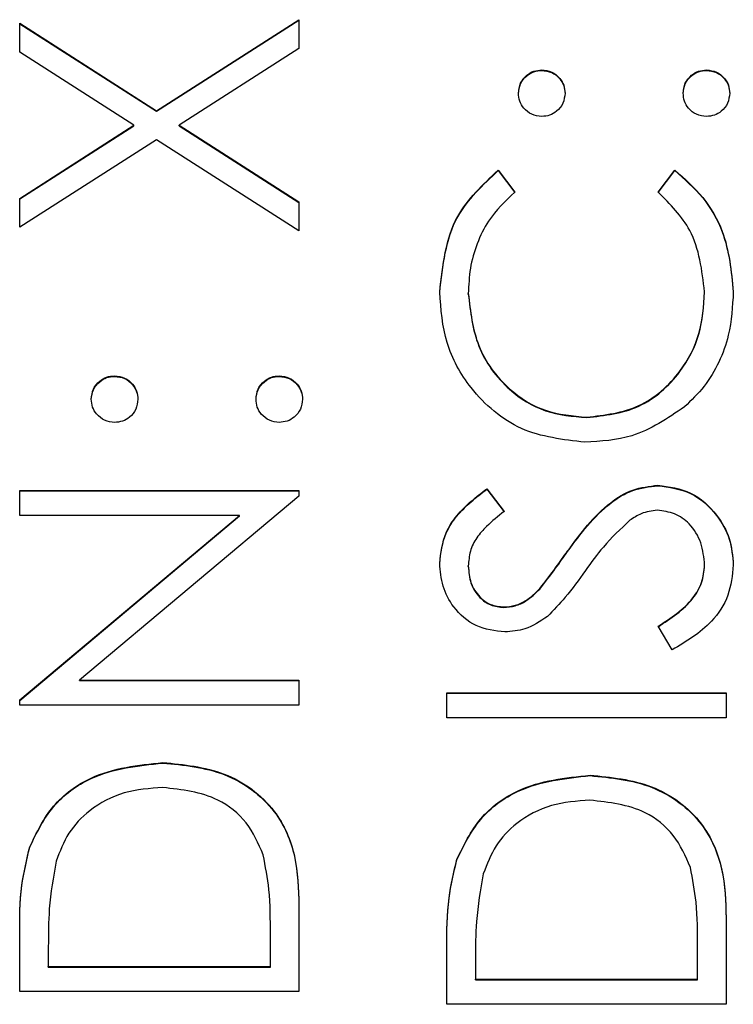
# Model space of a CAD drawing. Header units: millimetres. Extents: x 183 to 1403, y 24 to 1305.
# Tile 13 of 31: x 630.48 to 634.83, y 685.92 to 691.92. Entities that reach past the tile are written whole.
import ezdxf

# ---------------------------------------------------------------- set-up
doc = ezdxf.new("R2010")
doc.units = ezdxf.units.MM

msp = doc.modelspace()

# ---------------------------------------------------------------- linework, layer by layer
at = {"color": 7, "linetype": 'Continuous', "lineweight": 25}
for p, q in [((630.4817, 691.8935), (631.3147, 691.3608)), ((630.4817, 691.7175), (630.4817, 691.8935)), ((630.4817, 691.8906), (631.3147, 691.3579)), ((631.3147, 691.3608), (632.1817, 691.9153)), ((631.3147, 691.3579), (632.1817, 691.9124)), ((632.1817, 691.9153), (632.1817, 691.7393)), ((631.1771, 691.2726), (630.4817, 691.7175)), ((632.1817, 691.7393), (631.4522, 691.2726)), ((633.6592, 691.6066), (633.6592, 691.6095)), ((634.6618, 691.6066), (634.6618, 691.6095)), ((631.3147, 691.3579), (631.3147, 691.3608)), ((630.4817, 690.8277), (631.1771, 691.2726)), ((630.4817, 690.8248), (631.1771, 691.2697)), ((631.1771, 691.2697), (631.1771, 691.2726)), ((631.4522, 691.2726), (632.1817, 690.8059)), ((631.4522, 691.2697), (631.4522, 691.2726)), ((631.4522, 691.2697), (632.1817, 690.803)), ((631.3147, 691.1848), (630.4817, 690.6517)), ((632.1817, 690.6299), (631.3147, 691.1848)), ((633.3936, 690.9995), (633.4958, 690.8661)), ((633.3936, 690.9966), (633.3936, 690.9995)), ((633.3936, 690.9966), (633.4958, 690.8632)), ((634.3676, 690.8661), (634.4687, 690.9995)), ((634.3676, 690.8632), (634.4687, 690.9966)), ((634.4687, 690.9966), (634.4687, 690.9995)), ((630.4817, 690.6517), (630.4817, 690.8277)), ((632.1817, 690.8059), (632.1817, 690.6299)), ((633.2124, 690.2457), (633.2124, 690.2486)), ((634.6509, 690.2562), (634.6509, 690.2591)), ((631.0592, 689.7447), (631.0592, 689.7476)), ((632.0618, 689.7447), (632.0618, 689.7476)), ((633.9334, 689.4934), (633.9334, 689.4963)), ((634.3652, 689.0795), (634.3652, 689.0823)), ((630.4817, 689.0504), (632.1817, 689.0504)), ((630.4817, 688.8979), (630.4817, 689.0504)), ((630.4817, 689.0476), (632.1817, 689.0476)), ((632.1817, 689.0157), (630.8467, 687.8958)), ((632.1817, 689.0504), (632.1817, 689.0157)), ((633.3258, 689.0605), (633.4304, 688.9227)), ((633.3258, 689.0577), (633.3258, 689.0605)), ((633.3258, 689.0577), (633.4304, 688.9198)), ((631.8197, 688.8979), (630.4817, 688.8979)), ((630.4817, 687.7753), (631.8197, 688.8979)), ((630.4817, 687.7724), (631.8197, 688.8951)), ((631.8197, 688.8951), (631.8197, 688.8979)), ((633.8166, 688.6791), (633.8166, 688.682)), ((633.2124, 688.5879), (633.2124, 688.5908)), ((634.6509, 688.594), (634.6509, 688.5969)), ((633.6473, 688.4507), (633.6473, 688.4536)), ((633.4277, 688.3387), (633.4277, 688.3416)), ((634.4537, 688.0802), (634.3676, 688.2238)), ((630.8467, 687.8958), (632.1817, 687.8958)), ((630.8467, 687.8929), (630.8467, 687.8958)), ((630.8467, 687.8929), (632.1817, 687.8929)), ((632.1817, 687.8958), (632.1817, 687.7433)), ((633.0817, 687.8187), (634.7817, 687.8187)), ((633.0817, 687.6662), (633.0817, 687.8187)), ((633.0817, 687.8159), (634.7817, 687.8159)), ((634.7817, 687.8187), (634.7817, 687.6662)), ((630.4817, 687.7433), (630.4817, 687.7753)), ((632.1817, 687.7433), (630.4817, 687.7433)), ((634.7817, 687.6662), (633.0817, 687.6662)), ((631.3531, 687.3918), (631.3531, 687.3947)), ((633.9531, 687.3148), (633.9531, 687.3177)), ((630.543, 686.8799), (630.543, 686.8827)), ((633.143, 686.8028), (633.143, 686.8057)), ((632.1817, 686.527), (632.1817, 686.0004)), ((634.7817, 686.45), (634.7817, 685.9234)), ((630.4817, 686.0004), (630.4817, 686.3435)), ((632.0073, 686.1529), (632.0073, 686.348)), ((630.656, 686.2724), (630.656, 686.1529)), ((633.0817, 685.9234), (633.0817, 686.2665)), ((634.6073, 686.0759), (634.6073, 686.2709)), ((633.256, 686.1954), (633.256, 686.0759)), ((630.656, 686.15), (630.656, 686.1529)), ((630.656, 686.1529), (632.0073, 686.1529)), ((630.656, 686.15), (632.0073, 686.15)), ((632.0073, 686.15), (632.0073, 686.1529)), ((633.256, 686.073), (633.256, 686.0759)), ((633.256, 686.0759), (634.6073, 686.0759)), ((633.256, 686.073), (634.6073, 686.073)), ((634.6073, 686.073), (634.6073, 686.0759)), ((632.1817, 686.0004), (630.4817, 686.0004)), ((634.7817, 685.9234), (633.0817, 685.9234))]:
    msp.add_line(p, q, dxfattribs=at)
for points, knots in [([(633.5176, 691.4679), (633.52, 691.4888), (633.5247, 691.5307), (633.5637, 691.5765), (633.6098, 691.6056), (633.6428, 691.6082), (633.6592, 691.6095)], [0, 0, 0, 0, 0.279602, 0.559212, 0.779475, 1, 1, 1, 1]), ([(633.5176, 691.465), (633.52, 691.486), (633.5247, 691.5279), (633.5637, 691.5737), (633.6098, 691.6027), (633.6428, 691.6053), (633.6592, 691.6066)], [0, 0, 0, 0, 0.2796016, 0.559212, 0.7794752, 1, 1, 1, 1]), ([(633.6592, 691.6095), (633.6802, 691.6072), (633.7221, 691.6025), (633.7681, 691.5635), (633.7968, 691.5172), (633.7995, 691.4843), (633.8009, 691.4679)], [0, 0, 0, 0, 0.279517, 0.559326, 0.779544, 1, 1, 1, 1]), ([(633.6592, 691.6066), (633.6802, 691.6043), (633.7221, 691.5996), (633.7681, 691.5607), (633.7968, 691.5144), (633.7995, 691.4815), (633.8009, 691.465)], [0, 0, 0, 0, 0.279517, 0.559326, 0.779544, 1, 1, 1, 1]), ([(634.5201, 691.4679), (634.5225, 691.4888), (634.5273, 691.5307), (634.5663, 691.5765), (634.6124, 691.6056), (634.6453, 691.6082), (634.6618, 691.6095)], [0, 0, 0, 0, 0.2796016, 0.559212, 0.7794752, 1, 1, 1, 1]), ([(634.5201, 691.465), (634.5225, 691.486), (634.5273, 691.5279), (634.5663, 691.5737), (634.6124, 691.6027), (634.6453, 691.6053), (634.6618, 691.6066)], [0, 0, 0, 0, 0.279602, 0.559212, 0.779475, 1, 1, 1, 1]), ([(634.6618, 691.6095), (634.6827, 691.607), (634.7245, 691.6021), (634.7705, 691.5634), (634.799, 691.5171), (634.802, 691.4843), (634.8035, 691.4679)], [0, 0, 0, 0, 0.279469, 0.559358, 0.779674, 1, 1, 1, 1]), ([(634.6618, 691.6066), (634.6827, 691.6042), (634.7245, 691.5992), (634.7705, 691.5605), (634.799, 691.5142), (634.802, 691.4814), (634.8035, 691.465)], [0, 0, 0, 0, 0.279469, 0.559358, 0.779674, 1, 1, 1, 1]), ([(633.6592, 691.3263), (633.6384, 691.3289), (633.5967, 691.334), (633.5506, 691.3725), (633.5222, 691.4188), (633.5191, 691.4515), (633.5176, 691.4679)], [0, 0, 0, 0, 0.279585, 0.559454, 0.779697, 1, 1, 1, 1]), ([(633.8009, 691.4679), (633.7985, 691.447), (633.7936, 691.4052), (633.7549, 691.3591), (633.7085, 691.3306), (633.6757, 691.3277), (633.6592, 691.3263)], [0, 0, 0, 0, 0.279647, 0.559299, 0.779615, 1, 1, 1, 1]), ([(634.6618, 691.3263), (634.6409, 691.3288), (634.5991, 691.3337), (634.5529, 691.3722), (634.5245, 691.4186), (634.5216, 691.4515), (634.5201, 691.4679)], [0, 0, 0, 0, 0.279576, 0.559284, 0.779552, 1, 1, 1, 1]), ([(634.8035, 691.4679), (634.8009, 691.4471), (634.7958, 691.4054), (634.7573, 691.3593), (634.711, 691.3309), (634.6782, 691.3278), (634.6618, 691.3263)], [0, 0, 0, 0, 0.279581, 0.559143, 0.779575, 1, 1, 1, 1]), ([(633.0381, 690.2581), (633.0561, 690.4212), (633.0884, 690.7128), (633.3003, 690.9118), (633.3936, 690.9995)], [0, 0, 0, 0, 0.5595165, 1, 1, 1, 1]), ([(633.0381, 690.2552), (633.0561, 690.4184), (633.0884, 690.71), (633.3003, 690.909), (633.3936, 690.9966)], [0, 0, 0, 0, 0.559517, 1, 1, 1, 1]), ([(634.4687, 690.9995), (634.5287, 690.9471), (634.6488, 690.8423), (634.7933, 690.5903), (634.8131, 690.3853), (634.8253, 690.2601)], [0, 0, 0, 0, 0.28041, 0.560795, 1, 1, 1, 1]), ([(634.4687, 690.9966), (634.5287, 690.9442), (634.6488, 690.8394), (634.7933, 690.5875), (634.8131, 690.3824), (634.8253, 690.2573)], [0, 0, 0, 0, 0.28041, 0.560795, 1, 1, 1, 1]), ([(633.4958, 690.8661), (633.4379, 690.8106), (633.3425, 690.7191), (633.2619, 690.5531), (633.2193, 690.4035), (633.2147, 690.3002), (633.2124, 690.2486)], [0, 0, 0, 0, 0.339327, 0.559466, 0.779727, 1, 1, 1, 1]), ([(634.6509, 690.2591), (634.6349, 690.3905), (634.6062, 690.6257), (634.4406, 690.7925), (634.3676, 690.8661)], [0, 0, 0, 0, 0.5587722, 1, 1, 1, 1]), ([(633.9218, 689.3438), (633.7886, 689.3593), (633.522, 689.3903), (633.2302, 689.6417), (633.0613, 689.9443), (633.0458, 690.1534), (633.0381, 690.2581)], [0, 0, 0, 0, 0.279512, 0.55908, 0.779374, 1, 1, 1, 1]), ([(633.2124, 690.2486), (633.2249, 690.14), (633.2497, 689.9231), (633.4342, 689.67), (633.6768, 689.5195), (633.8478, 689.504), (633.9334, 689.4963)], [0, 0, 0, 0, 0.279856, 0.559519, 0.779686, 1, 1, 1, 1]), ([(633.2124, 690.2457), (633.2249, 690.1372), (633.2497, 689.9202), (633.4342, 689.6672), (633.6768, 689.5166), (633.8478, 689.5011), (633.9334, 689.4934)], [0, 0, 0, 0, 0.279856, 0.559519, 0.779686, 1, 1, 1, 1]), ([(633.9334, 689.4963), (634.0433, 689.5092), (634.2633, 689.5351), (634.5003, 689.7481), (634.6328, 690.0005), (634.6449, 690.1729), (634.6509, 690.2591)], [0, 0, 0, 0, 0.279434, 0.558921, 0.779283, 1, 1, 1, 1]), ([(633.9334, 689.4934), (634.0433, 689.5064), (634.2633, 689.5323), (634.5003, 689.7452), (634.6328, 689.9977), (634.6449, 690.17), (634.6509, 690.2562)], [0, 0, 0, 0, 0.279434, 0.558921, 0.779283, 1, 1, 1, 1]), ([(634.8253, 690.2601), (634.8203, 690.1707), (634.8121, 690.0234), (634.7422, 689.8297), (634.6531, 689.6795), (634.5697, 689.5993), (634.528, 689.5592)], [0, 0, 0, 0, 0.339838, 0.559927, 0.779959, 1, 1, 1, 1]), ([(630.9176, 689.606), (630.92, 689.6269), (630.9247, 689.6688), (630.9637, 689.7146), (631.0098, 689.7437), (631.0428, 689.7463), (631.0592, 689.7476)], [0, 0, 0, 0, 0.279602, 0.559212, 0.779475, 1, 1, 1, 1]), ([(630.9176, 689.6031), (630.92, 689.624), (630.9247, 689.6659), (630.9637, 689.7117), (631.0098, 689.7408), (631.0428, 689.7434), (631.0592, 689.7447)], [0, 0, 0, 0, 0.279602, 0.559212, 0.779475, 1, 1, 1, 1]), ([(631.0592, 689.7476), (631.0802, 689.7452), (631.1221, 689.7406), (631.1681, 689.7016), (631.1968, 689.6553), (631.1995, 689.6224), (631.2009, 689.606)], [0, 0, 0, 0, 0.279517, 0.559326, 0.779544, 1, 1, 1, 1]), ([(631.0592, 689.7447), (631.0802, 689.7424), (631.1221, 689.7377), (631.1681, 689.6987), (631.1968, 689.6524), (631.1995, 689.6196), (631.2009, 689.6031)], [0, 0, 0, 0, 0.2795175, 0.5593264, 0.7795441, 1, 1, 1, 1]), ([(631.9201, 689.606), (631.9225, 689.6269), (631.9273, 689.6688), (631.9663, 689.7146), (632.0124, 689.7437), (632.0453, 689.7463), (632.0618, 689.7476)], [0, 0, 0, 0, 0.2796016, 0.559212, 0.7794752, 1, 1, 1, 1]), ([(631.9201, 689.6031), (631.9225, 689.624), (631.9273, 689.6659), (631.9663, 689.7117), (632.0124, 689.7408), (632.0453, 689.7434), (632.0618, 689.7447)], [0, 0, 0, 0, 0.2796016, 0.559212, 0.7794752, 1, 1, 1, 1]), ([(632.0618, 689.7476), (632.0827, 689.7451), (632.1245, 689.7402), (632.1705, 689.7015), (632.199, 689.6552), (632.202, 689.6224), (632.2035, 689.606)], [0, 0, 0, 0, 0.279469, 0.559358, 0.779674, 1, 1, 1, 1]), ([(632.0618, 689.7447), (632.0827, 689.7422), (632.1245, 689.7373), (632.1705, 689.6986), (632.199, 689.6523), (632.202, 689.6195), (632.2035, 689.6031)], [0, 0, 0, 0, 0.279469, 0.559358, 0.779674, 1, 1, 1, 1]), ([(631.0592, 689.4644), (631.0384, 689.4669), (630.9967, 689.4721), (630.9506, 689.5106), (630.9222, 689.5569), (630.9191, 689.5896), (630.9176, 689.606)], [0, 0, 0, 0, 0.279585, 0.559454, 0.779697, 1, 1, 1, 1]), ([(631.2009, 689.606), (631.1985, 689.5851), (631.1936, 689.5433), (631.1549, 689.4971), (631.1085, 689.4687), (631.0757, 689.4658), (631.0592, 689.4644)], [0, 0, 0, 0, 0.279647, 0.559299, 0.779615, 1, 1, 1, 1]), ([(632.0618, 689.4644), (632.0409, 689.4668), (631.9991, 689.4718), (631.9529, 689.5103), (631.9245, 689.5567), (631.9216, 689.5896), (631.9201, 689.606)], [0, 0, 0, 0, 0.279576, 0.559284, 0.779552, 1, 1, 1, 1]), ([(632.2035, 689.606), (632.2009, 689.5851), (632.1958, 689.5435), (632.1573, 689.4974), (632.111, 689.4689), (632.0782, 689.4659), (632.0618, 689.4644)], [0, 0, 0, 0, 0.279581, 0.559143, 0.779575, 1, 1, 1, 1]), ([(634.528, 689.5592), (634.425, 689.4889), (634.2408, 689.3632), (634.0194, 689.3497), (633.9218, 689.3438)], [0, 0, 0, 0, 0.5590286, 1, 1, 1, 1]), ([(633.8166, 688.682), (633.8955, 688.7885), (634.0054, 688.9369), (634.2101, 689.0632), (634.3135, 689.076), (634.3652, 689.0823)], [0, 0, 0, 0, 0.560115, 0.780284, 1, 1, 1, 1]), ([(633.8166, 688.6791), (633.8955, 688.7857), (634.0054, 688.934), (634.2101, 689.0604), (634.3135, 689.0731), (634.3652, 689.0795)], [0, 0, 0, 0, 0.560115, 0.780284, 1, 1, 1, 1]), ([(634.3652, 689.0823), (634.4347, 689.0728), (634.574, 689.0538), (634.7221, 688.918), (634.812, 688.761), (634.8208, 688.6516), (634.8253, 688.5969)], [0, 0, 0, 0, 0.279183, 0.559085, 0.779446, 1, 1, 1, 1]), ([(634.3652, 689.0795), (634.4347, 689.07), (634.574, 689.0509), (634.7221, 688.9151), (634.812, 688.7582), (634.8208, 688.6488), (634.8253, 688.594)], [0, 0, 0, 0, 0.279183, 0.559085, 0.779446, 1, 1, 1, 1]), ([(633.0381, 688.6078), (633.0456, 688.6714), (633.058, 688.7764), (633.1396, 688.8999), (633.2274, 688.9864), (633.293, 689.0358), (633.3258, 689.0605)], [0, 0, 0, 0, 0.3387292, 0.5588354, 0.7793438, 1, 1, 1, 1]), ([(633.0381, 688.6049), (633.0456, 688.6686), (633.058, 688.7735), (633.1396, 688.897), (633.2274, 688.9835), (633.293, 689.0329), (633.3258, 689.0577)], [0, 0, 0, 0, 0.338729, 0.558835, 0.779344, 1, 1, 1, 1]), ([(633.4304, 688.9227), (633.3938, 688.8933), (633.3336, 688.8449), (633.2609, 688.7652), (633.2195, 688.6819), (633.2148, 688.6212), (633.2124, 688.5908)], [0, 0, 0, 0, 0.340409, 0.560482, 0.78018, 1, 1, 1, 1]), ([(634.3628, 688.9298), (634.3289, 688.9257), (634.2683, 688.9182), (634.2181, 688.884), (634.1959, 688.8689)], [0, 0, 0, 0, 0.55899, 1, 1, 1, 1]), ([(634.6509, 688.5969), (634.6463, 688.6426), (634.6372, 688.7339), (634.5685, 688.8455), (634.4705, 688.9164), (634.3987, 688.9253), (634.3628, 688.9298)], [0, 0, 0, 0, 0.280276, 0.560148, 0.780153, 1, 1, 1, 1]), ([(634.1959, 688.8689), (634.1399, 688.8165), (634.0397, 688.7229), (633.96, 688.6116), (633.9249, 688.5625)], [0, 0, 0, 0, 0.559496, 1, 1, 1, 1]), ([(633.6473, 688.4536), (633.6799, 688.4955), (633.738, 688.5704), (633.7926, 688.6479), (633.8166, 688.682)], [0, 0, 0, 0, 0.559906, 1, 1, 1, 1]), ([(633.6473, 688.4507), (633.6799, 688.4927), (633.738, 688.5675), (633.7926, 688.645), (633.8166, 688.6791)], [0, 0, 0, 0, 0.559906, 1, 1, 1, 1]), ([(633.4348, 688.1891), (633.3745, 688.1965), (633.2538, 688.2112), (633.1228, 688.3273), (633.0502, 688.466), (633.0421, 688.5605), (633.0381, 688.6078)], [0, 0, 0, 0, 0.279553, 0.558798, 0.779378, 1, 1, 1, 1]), ([(633.2124, 688.5908), (633.2151, 688.5563), (633.2204, 688.4874), (633.2734, 688.4044), (633.3462, 688.3499), (633.4005, 688.3444), (633.4277, 688.3416)], [0, 0, 0, 0, 0.2802743, 0.5599314, 0.7799201, 1, 1, 1, 1]), ([(634.3676, 688.2238), (634.4452, 688.2743), (634.5535, 688.3447), (634.6396, 688.4887), (634.6472, 688.5609), (634.6509, 688.5969)], [0, 0, 0, 0, 0.559321, 0.779782, 1, 1, 1, 1]), ([(634.3676, 688.221), (634.4452, 688.2715), (634.5535, 688.3419), (634.6396, 688.4858), (634.6472, 688.558), (634.6509, 688.594)], [0, 0, 0, 0, 0.559321, 0.779782, 1, 1, 1, 1]), ([(634.8253, 688.5969), (634.819, 688.534), (634.8064, 688.4083), (634.6782, 688.2146), (634.5389, 688.1312), (634.4537, 688.0802)], [0, 0, 0, 0, 0.27988, 0.559666, 1, 1, 1, 1]), ([(633.2124, 688.5879), (633.2151, 688.5534), (633.2204, 688.4845), (633.2734, 688.4015), (633.3462, 688.3471), (633.4005, 688.3415), (633.4277, 688.3387)], [0, 0, 0, 0, 0.280274, 0.559931, 0.77992, 1, 1, 1, 1]), ([(633.9249, 688.5625), (633.8857, 688.5071), (633.8158, 688.4083), (633.7309, 688.322), (633.6936, 688.2841)], [0, 0, 0, 0, 0.560413, 1, 1, 1, 1]), ([(633.4277, 688.3416), (633.4514, 688.3436), (633.4988, 688.3476), (633.577, 688.3844), (633.6207, 688.4273), (633.6473, 688.4536)], [0, 0, 0, 0, 0.279946, 0.559774, 1, 1, 1, 1]), ([(633.4277, 688.3387), (633.4514, 688.3407), (633.4988, 688.3447), (633.577, 688.3815), (633.6207, 688.4245), (633.6473, 688.4507)], [0, 0, 0, 0, 0.279946, 0.559774, 1, 1, 1, 1]), ([(633.6936, 688.2841), (633.6495, 688.2541), (633.5708, 688.2006), (633.4764, 688.1926), (633.4348, 688.1891)], [0, 0, 0, 0, 0.55984, 1, 1, 1, 1]), ([(630.543, 686.8827), (630.5849, 686.9692), (630.6688, 687.1422), (630.9554, 687.3525), (631.2024, 687.3787), (631.3531, 687.3947)], [0, 0, 0, 0, 0.280264, 0.560715, 1, 1, 1, 1]), ([(630.543, 686.8799), (630.5849, 686.9663), (630.6688, 687.1394), (630.9554, 687.3496), (631.2024, 687.3758), (631.3531, 687.3918)], [0, 0, 0, 0, 0.280264, 0.560715, 1, 1, 1, 1]), ([(631.3531, 687.3947), (631.4808, 687.3823), (631.7356, 687.3575), (632.0398, 687.1374), (632.1726, 686.8279), (632.1786, 686.6276), (632.1817, 686.527)], [0, 0, 0, 0, 0.280124, 0.559248, 0.778837, 1, 1, 1, 1]), ([(631.3531, 687.3918), (631.4808, 687.3794), (631.7356, 687.3546), (632.0398, 687.1345), (632.1726, 686.8251), (632.1786, 686.6247), (632.1817, 686.5241)], [0, 0, 0, 0, 0.280124, 0.559248, 0.778837, 1, 1, 1, 1]), ([(633.143, 686.8057), (633.1849, 686.8922), (633.2688, 687.0652), (633.5554, 687.2755), (633.8024, 687.3017), (633.9531, 687.3177)], [0, 0, 0, 0, 0.280264, 0.560715, 1, 1, 1, 1]), ([(633.143, 686.8028), (633.1849, 686.8893), (633.2688, 687.0624), (633.5554, 687.2726), (633.8024, 687.2988), (633.9531, 687.3148)], [0, 0, 0, 0, 0.280264, 0.560715, 1, 1, 1, 1]), ([(633.9531, 687.3177), (634.0808, 687.3052), (634.3356, 687.2804), (634.6398, 687.0604), (634.7726, 686.7509), (634.7786, 686.5505), (634.7817, 686.45)], [0, 0, 0, 0, 0.280124, 0.559248, 0.778837, 1, 1, 1, 1]), ([(633.9531, 687.3148), (634.0808, 687.3024), (634.3356, 687.2776), (634.6398, 687.0575), (634.7726, 686.7481), (634.7786, 686.5477), (634.7817, 686.4471)], [0, 0, 0, 0, 0.280124, 0.559248, 0.778837, 1, 1, 1, 1]), ([(631.3528, 687.2422), (631.2732, 687.2367), (631.1143, 687.2257), (630.914, 687.1203), (630.7708, 686.9701), (630.7261, 686.8531), (630.7037, 686.7946)], [0, 0, 0, 0, 0.280178, 0.559765, 0.779797, 1, 1, 1, 1]), ([(631.9641, 686.8337), (631.9343, 686.9016), (631.8748, 687.0372), (631.66, 687.2083), (631.4692, 687.2294), (631.3528, 687.2422)], [0, 0, 0, 0, 0.280536, 0.561015, 1, 1, 1, 1]), ([(633.9528, 687.1652), (633.8732, 687.1597), (633.7143, 687.1487), (633.514, 687.0432), (633.3708, 686.8931), (633.3261, 686.7761), (633.3037, 686.7175)], [0, 0, 0, 0, 0.280178, 0.559765, 0.779797, 1, 1, 1, 1]), ([(634.5641, 686.7567), (634.5343, 686.8245), (634.4748, 686.9602), (634.26, 687.1313), (634.0692, 687.1523), (633.9528, 687.1652)], [0, 0, 0, 0, 0.2805364, 0.5610151, 1, 1, 1, 1]), ([(630.4817, 686.3435), (630.4818, 686.4457), (630.482, 686.6279), (630.5244, 686.8049), (630.543, 686.8827)], [0, 0, 0, 0, 0.560445, 1, 1, 1, 1]), ([(630.4817, 686.3407), (630.4818, 686.4428), (630.482, 686.625), (630.5244, 686.802), (630.543, 686.8799)], [0, 0, 0, 0, 0.560445, 1, 1, 1, 1]), ([(630.7037, 686.7946), (630.6867, 686.6979), (630.6562, 686.525), (630.6561, 686.3496), (630.656, 686.2724)], [0, 0, 0, 0, 0.559542, 1, 1, 1, 1]), ([(632.0073, 686.348), (632.0076, 686.4395), (632.008, 686.6029), (631.9775, 686.7632), (631.9641, 686.8337)], [0, 0, 0, 0, 0.560426, 1, 1, 1, 1]), ([(633.0817, 686.2665), (633.0818, 686.3686), (633.082, 686.5509), (633.1244, 686.7279), (633.143, 686.8057)], [0, 0, 0, 0, 0.560445, 1, 1, 1, 1]), ([(633.0817, 686.2636), (633.0818, 686.3658), (633.082, 686.548), (633.1244, 686.725), (633.143, 686.8028)], [0, 0, 0, 0, 0.560445, 1, 1, 1, 1]), ([(634.6073, 686.2709), (634.6076, 686.3625), (634.608, 686.5258), (634.5775, 686.6862), (634.5641, 686.7567)], [0, 0, 0, 0, 0.560426, 1, 1, 1, 1]), ([(633.3037, 686.7175), (633.2867, 686.6208), (633.2562, 686.448), (633.2561, 686.2726), (633.256, 686.1954)], [0, 0, 0, 0, 0.559542, 1, 1, 1, 1])]:
    msp.add_open_spline(points, degree=3, knots=knots, dxfattribs=at)

doc.saveas('drawing.dxf')
